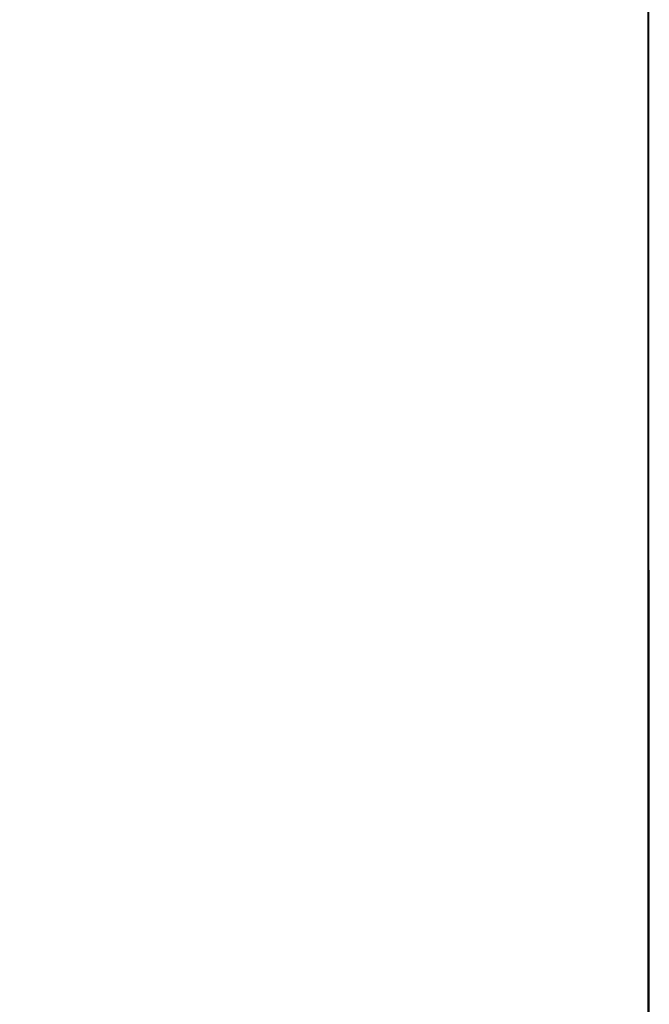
# Model space of a CAD drawing. Header units: metres. Extents: x 209747 to 209830, y 1182430 to 1182564.
# Tile 68 of 256: x 209752.1383 to 209752.1726, y 1182476.2902 to 1182476.3438. Entities that reach past the tile are written whole.
import ezdxf

# ---------------------------------------------------------------- set-up
doc = ezdxf.new("R2010")
doc.units = ezdxf.units.M
doc.header["$MEASUREMENT"] = 0
doc.linetypes.add('DGN Style 2', pattern=[15.036391, 9.021834, -6.014556])
doc.layers.get('0').update_dxf_attribs({"color": 254})

# ---------------------------------------------------------------- blocks, each defined once
blk = doc.blocks.new('*U2')
at = {"color": 3, "linetype": 'Continuous'}
for p, q in [((1.275, -22.624797), (1.275005, -22.726638)), ((1.275005, -22.726638), (1.275035, -22.828483))]:
    blk.add_line(p, q, dxfattribs=at)
blk = doc.blocks.new('*U3')
at = {"color": 3, "linetype": 'Continuous'}
blk.add_line((1.275001, -22.678), (1.275011, -22.777681), dxfattribs=at)
blk = doc.blocks.new('*U4')
at = {"color": 3, "linetype": 'Continuous'}
for p, q in [((1.275, -22.641142), (1.275002, -22.741259)), ((1.275002, -22.741259), (1.275031, -22.84141))]:
    blk.add_line(p, q, dxfattribs=at)
blk = doc.blocks.new('*U5')
at = {"color": 3, "linetype": 'Continuous'}
for p, q in [((1.275, -22.658509), (1.275003, -22.757753)), ((1.275003, -22.757753), (1.275039, -22.856976))]:
    blk.add_line(p, q, dxfattribs=at)
blk = doc.blocks.new('*U6')
at = {"color": 3, "linetype": 'Continuous'}
for p, q in [((1.275001, -22.622987), (1.275006, -22.722341)), ((1.275006, -22.722341), (1.275041, -22.821692))]:
    blk.add_line(p, q, dxfattribs=at)
blk = doc.blocks.new('*U7')
at = {"color": 3, "linetype": 'Continuous'}
for p, q in [((1.275, -22.652636), (1.275007, -22.751982)), ((1.275007, -22.751982), (1.275054, -22.851314))]:
    blk.add_line(p, q, dxfattribs=at)
blk = doc.blocks.new('*U8')
at = {"color": 3, "linetype": 'Continuous'}
for p, q in [((1.275, -22.633952), (1.275004, -22.73335)), ((1.275004, -22.73335), (1.275035, -22.832743))]:
    blk.add_line(p, q, dxfattribs=at)
blk = doc.blocks.new('*U9')
at = {"color": 3, "linetype": 'Continuous'}
for p, q in [((1.275, -22.650417), (1.275, -22.752228)), ((1.275, -22.752228), (1.275003, -22.854042))]:
    blk.add_line(p, q, dxfattribs=at)
blk = doc.blocks.new('ATTEMP_2')
at = {"color": 254, "flags": 128}
blk.add_lwpolyline([(0, 1.275), (-13.6, 1.275), (-13.6, -1.275), (0, -1.275), (0, 1.275), (0, 1.275)], dxfattribs=at)
blk = doc.blocks.new('ATTEMP_1')
at = {"color": 254, "rotation": 90}
blk.add_blockref('ATTEMP_2', (0, -18.11), dxfattribs=at)
blk = doc.blocks.new('ATTEMP')
at = {"color": 3, "linetype": 'Continuous'}
for name in ['*U9', '*U8', '*U7', '*U6', '*U5', '*U4', '*U2', '*U3']:
    blk.add_blockref(name, (-10.48, 0), dxfattribs=at)
at = {"color": 254}
blk.add_blockref('ATTEMP_1', (-10.48, 0), dxfattribs=at)

msp = doc.modelspace()

# ---------------------------------------------------------------- block references
at = {"color": 1, "linetype": 'DGN Style 2'}
msp.add_blockref('ATTEMP', (209761.377561, 1182499.061067), dxfattribs=at)

doc.saveas('drawing.dxf')
